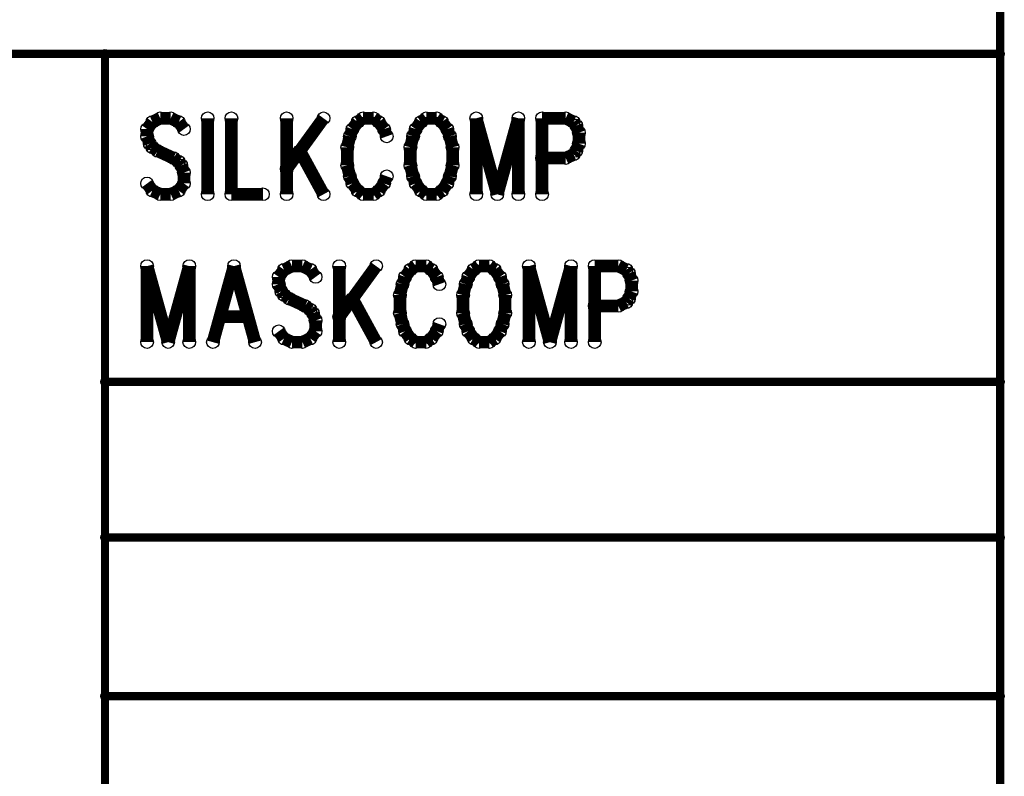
# Model space of a CAD drawing. Extents: x 97 to 162, y 100 to 201.
# Tile 52 of 70: x 110.6 to 122.47, y 174.35 to 183.47. Entities that reach past the tile are written whole.
import ezdxf

# ---------------------------------------------------------------- set-up
doc = ezdxf.new("R2010")
doc.units = 0
doc.layers.get('0').update_dxf_attribs({"linetype": 'CONTINUOUS'})
for name, color, linetype in [('C-MASK_GBR', 7, 'CONTINUOUS'), ('C-SILK_GBR', 6, 'CONTINUOUS'), ('S-MASK_GBR', 1, 'CONTINUOUS'), ('S-SILK_GBR', 4, 'CONTINUOUS')]:
    doc.layers.add(name, color=color, linetype=linetype)

# ---------------------------------------------------------------- blocks, each defined once
blk = doc.blocks.new('ROUND_6')
blk.add_circle((0, 0), 0.0762)
blk = doc.blocks.new('ROUND_10')
blk.add_circle((0, 0), 0.05)

msp = doc.modelspace()

# ---------------------------------------------------------------- linework, layer by layer
at = {"layer": 'C-MASK_GBR'}
for points, const_width in [([(122.420634, 165.278054), (122.420634, 199.314054)], 0.100076), ([(97.020634, 183.058054), (122.420634, 183.058054)], 0.100076), ([(111.625634, 167.818054), (111.625634, 183.058054)], 0.100076), ([(112.133634, 180.497988), (112.133634, 179.581302)], 0.1524), ([(112.133634, 180.497988), (112.387634, 179.581302)], 0.1524), ([(112.641634, 180.497988), (112.387634, 179.581302)], 0.1524), ([(112.641634, 180.497988), (112.641634, 179.581302)], 0.1524), ([(113.181384, 180.497988), (112.927384, 179.581302)], 0.1524), ([(113.181384, 180.497988), (113.435384, 179.581302)], 0.1524), ([(113.784634, 180.4543), (113.721134, 180.367178)], 0.1524), ([(113.879884, 180.497988), (113.784634, 180.4543)], 0.1524), ([(114.006884, 180.497988), (113.879884, 180.497988)], 0.1524), ([(114.102134, 180.4543), (114.006884, 180.497988)], 0.1524), ([(114.165634, 180.367178), (114.102134, 180.4543)], 0.1524), ([(114.451384, 180.497988), (114.451384, 179.581302)], 0.1524), ([(114.895884, 180.497988), (114.451384, 179.886864)], 0.1524), ([(115.308634, 180.4543), (115.245134, 180.367178)], 0.1524), ([(115.372134, 180.497988), (115.308634, 180.4543)], 0.1524), ([(115.499134, 180.497988), (115.372134, 180.497988)], 0.1524), ([(115.562634, 180.4543), (115.499134, 180.497988)], 0.1524), ([(115.626134, 180.367178), (115.562634, 180.4543)], 0.1524), ([(116.070634, 180.4543), (116.007134, 180.367178)], 0.1524), ([(116.134134, 180.497988), (116.070634, 180.4543)], 0.1524), ([(116.261134, 180.497988), (116.134134, 180.497988)], 0.1524), ([(116.324634, 180.4543), (116.261134, 180.497988)], 0.1524), ([(116.388134, 180.367178), (116.324634, 180.4543)], 0.1524), ([(116.737384, 180.497988), (116.737384, 179.581302)], 0.1524), ([(116.737384, 180.497988), (116.991384, 179.581302)], 0.1524), ([(117.245384, 180.497988), (116.991384, 179.581302)], 0.1524), ([(117.245384, 180.497988), (117.245384, 179.581302)], 0.1524), ([(117.531134, 180.497988), (117.531134, 179.581302)], 0.1524), ([(117.531134, 180.497988), (117.816884, 180.497988)], 0.1524), ([(117.816884, 180.497988), (117.912134, 180.4543)], 0.1524), ([(117.912134, 180.4543), (117.943884, 180.410866)], 0.1524), ([(117.943884, 180.410866), (117.975634, 180.32349)], 0.1524), ([(113.721134, 180.367178), (113.721134, 180.279802)], 0.1524), ([(115.245134, 180.367178), (115.213384, 180.279802)], 0.1524), ([(115.657884, 180.279802), (115.626134, 180.367178)], 0.1524), ([(116.007134, 180.367178), (115.975384, 180.279802)], 0.1524), ([(116.419884, 180.279802), (116.388134, 180.367178)], 0.1524), ([(117.975634, 180.32349), (117.975634, 180.192426)], 0.1524), ([(113.721134, 180.279802), (113.752884, 180.192426)], 0.1524), ([(113.752884, 180.192426), (113.784634, 180.148738)], 0.1524), ([(115.213384, 180.279802), (115.181634, 180.148738)], 0.1524), ([(115.975384, 180.279802), (115.943634, 180.148738)], 0.1524), ([(116.451634, 180.148738), (116.419884, 180.279802)], 0.1524), ([(117.975634, 180.192426), (117.943884, 180.10505)], 0.1524), ([(113.784634, 180.148738), (113.848134, 180.10505)], 0.1524), ([(113.848134, 180.10505), (114.038634, 180.017928)], 0.1524), ([(114.610134, 180.10505), (114.895884, 179.581302)], 0.1524), ([(115.181634, 180.148738), (115.181634, 179.930552)], 0.1524), ([(115.943634, 180.148738), (115.943634, 179.930552)], 0.1524), ([(116.451634, 179.930552), (116.451634, 180.148738)], 0.1524), ([(117.912134, 180.061616), (117.816884, 180.017928)], 0.1524), ([(117.943884, 180.10505), (117.912134, 180.061616)], 0.1524), ([(114.038634, 180.017928), (114.102134, 179.97424)], 0.1524), ([(114.102134, 179.97424), (114.133884, 179.930552)], 0.1524), ([(114.133884, 179.930552), (114.165634, 179.843176)], 0.1524), ([(115.181634, 179.930552), (115.213384, 179.799488)], 0.1524), ([(115.943634, 179.930552), (115.975384, 179.799488)], 0.1524), ([(116.419884, 179.799488), (116.451634, 179.930552)], 0.1524), ([(117.816884, 180.017928), (117.531134, 180.017928)], 0.1524), ([(113.022634, 179.886864), (113.340134, 179.886864)], 0.1524), ([(114.165634, 179.843176), (114.165634, 179.712366)], 0.1524), ([(113.784634, 179.62499), (113.721134, 179.712366)], 0.1524), ([(114.165634, 179.712366), (114.102134, 179.62499)], 0.1524), ([(115.213384, 179.799488), (115.245134, 179.712366)], 0.1524), ([(115.245134, 179.712366), (115.308634, 179.62499)], 0.1524), ([(115.562634, 179.62499), (115.626134, 179.712366)], 0.1524), ([(115.626134, 179.712366), (115.657884, 179.799488)], 0.1524), ([(115.975384, 179.799488), (116.007134, 179.712366)], 0.1524), ([(116.007134, 179.712366), (116.070634, 179.62499)], 0.1524), ([(116.324634, 179.62499), (116.388134, 179.712366)], 0.1524), ([(116.388134, 179.712366), (116.419884, 179.799488)], 0.1524), ([(113.879884, 179.581302), (113.784634, 179.62499)], 0.1524), ([(114.006884, 179.581302), (113.879884, 179.581302)], 0.1524), ([(114.102134, 179.62499), (114.006884, 179.581302)], 0.1524), ([(115.308634, 179.62499), (115.372134, 179.581302)], 0.1524), ([(115.372134, 179.581302), (115.499134, 179.581302)], 0.1524), ([(115.499134, 179.581302), (115.562634, 179.62499)], 0.1524), ([(116.070634, 179.62499), (116.134134, 179.581302)], 0.1524), ([(116.134134, 179.581302), (116.261134, 179.581302)], 0.1524), ([(116.261134, 179.581302), (116.324634, 179.62499)], 0.1524), ([(111.625634, 179.10302), (122.420634, 179.10302)], 0.100076), ([(111.625634, 177.227992), (122.420634, 177.227992)], 0.100076), ([(111.625634, 175.313086), (122.420634, 175.313086)], 0.100076)]:
    msp.add_lwpolyline(points, dxfattribs=dict(at, const_width=const_width))
at = {"layer": 'C-SILK_GBR'}
for points, const_width in [([(122.420634, 165.278054), (122.420634, 199.314054)], 0.100076), ([(97.020634, 183.058054), (122.420634, 183.058054)], 0.100076), ([(111.625634, 167.818054), (111.625634, 183.058054)], 0.100076), ([(112.197134, 182.236364), (112.133634, 182.148988)], 0.1524), ([(112.292384, 182.280052), (112.197134, 182.236364)], 0.1524), ([(112.419384, 182.280052), (112.292384, 182.280052)], 0.1524), ([(112.514634, 182.236364), (112.419384, 182.280052)], 0.1524), ([(112.578134, 182.148988), (112.514634, 182.236364)], 0.1524), ([(112.863884, 182.280052), (112.863884, 181.363366)], 0.1524), ([(113.149634, 182.280052), (113.149634, 181.363366)], 0.1524), ([(113.816384, 182.280052), (113.816384, 181.363366)], 0.1524), ([(114.260884, 182.280052), (113.816384, 181.668928)], 0.1524), ([(114.673634, 182.236364), (114.610134, 182.148988)], 0.1524), ([(114.737134, 182.280052), (114.673634, 182.236364)], 0.1524), ([(114.864134, 182.280052), (114.737134, 182.280052)], 0.1524), ([(114.927634, 182.236364), (114.864134, 182.280052)], 0.1524), ([(114.991134, 182.148988), (114.927634, 182.236364)], 0.1524), ([(115.435634, 182.236364), (115.372134, 182.148988)], 0.1524), ([(115.499134, 182.280052), (115.435634, 182.236364)], 0.1524), ([(115.626134, 182.280052), (115.499134, 182.280052)], 0.1524), ([(115.689634, 182.236364), (115.626134, 182.280052)], 0.1524), ([(115.753134, 182.148988), (115.689634, 182.236364)], 0.1524), ([(116.102384, 182.280052), (116.102384, 181.363366)], 0.1524), ([(116.102384, 182.280052), (116.356384, 181.363366)], 0.1524), ([(116.610384, 182.280052), (116.356384, 181.363366)], 0.1524), ([(116.610384, 182.280052), (116.610384, 181.363366)], 0.1524), ([(116.896134, 182.280052), (116.896134, 181.363366)], 0.1524), ([(116.896134, 182.280052), (117.181884, 182.280052)], 0.1524), ([(117.181884, 182.280052), (117.277134, 182.236364)], 0.1524), ([(117.277134, 182.236364), (117.308884, 182.192676)], 0.1524), ([(117.308884, 182.192676), (117.340634, 182.105554)], 0.1524), ([(112.133634, 182.148988), (112.133634, 182.061866)], 0.1524), ([(114.610134, 182.148988), (114.578384, 182.061866)], 0.1524), ([(115.022884, 182.061866), (114.991134, 182.148988)], 0.1524), ([(115.372134, 182.148988), (115.340384, 182.061866)], 0.1524), ([(115.784884, 182.061866), (115.753134, 182.148988)], 0.1524), ([(117.340634, 182.105554), (117.340634, 181.97449)], 0.1524), ([(112.133634, 182.061866), (112.165384, 181.97449)], 0.1524), ([(112.165384, 181.97449), (112.197134, 181.930802)], 0.1524), ([(114.578384, 182.061866), (114.546634, 181.930802)], 0.1524), ([(115.340384, 182.061866), (115.308634, 181.930802)], 0.1524), ([(115.816634, 181.930802), (115.784884, 182.061866)], 0.1524), ([(117.340634, 181.97449), (117.308884, 181.887114)], 0.1524), ([(112.197134, 181.930802), (112.260634, 181.887114)], 0.1524), ([(112.260634, 181.887114), (112.451134, 181.799738)], 0.1524), ([(113.975134, 181.887114), (114.260884, 181.363366)], 0.1524), ([(114.546634, 181.930802), (114.546634, 181.712616)], 0.1524), ([(115.308634, 181.930802), (115.308634, 181.712616)], 0.1524), ([(115.816634, 181.712616), (115.816634, 181.930802)], 0.1524), ([(117.277134, 181.843426), (117.181884, 181.799738)], 0.1524), ([(117.308884, 181.887114), (117.277134, 181.843426)], 0.1524), ([(112.451134, 181.799738), (112.514634, 181.756304)], 0.1524), ([(112.514634, 181.756304), (112.546384, 181.712616)], 0.1524), ([(112.546384, 181.712616), (112.578134, 181.62524)], 0.1524), ([(114.546634, 181.712616), (114.578384, 181.581552)], 0.1524), ([(115.308634, 181.712616), (115.340384, 181.581552)], 0.1524), ([(115.784884, 181.581552), (115.816634, 181.712616)], 0.1524), ([(117.181884, 181.799738), (116.896134, 181.799738)], 0.1524), ([(112.578134, 181.62524), (112.578134, 181.494176)], 0.1524), ([(112.197134, 181.407054), (112.133634, 181.494176)], 0.1524), ([(112.578134, 181.494176), (112.514634, 181.407054)], 0.1524), ([(114.578384, 181.581552), (114.610134, 181.494176)], 0.1524), ([(114.610134, 181.494176), (114.673634, 181.407054)], 0.1524), ([(114.927634, 181.407054), (114.991134, 181.494176)], 0.1524), ([(114.991134, 181.494176), (115.022884, 181.581552)], 0.1524), ([(115.340384, 181.581552), (115.372134, 181.494176)], 0.1524), ([(115.372134, 181.494176), (115.435634, 181.407054)], 0.1524), ([(115.689634, 181.407054), (115.753134, 181.494176)], 0.1524), ([(115.753134, 181.494176), (115.784884, 181.581552)], 0.1524), ([(112.292384, 181.363366), (112.197134, 181.407054)], 0.1524), ([(112.419384, 181.363366), (112.292384, 181.363366)], 0.1524), ([(112.514634, 181.407054), (112.419384, 181.363366)], 0.1524), ([(113.149634, 181.363366), (113.530634, 181.363366)], 0.1524), ([(114.673634, 181.407054), (114.737134, 181.363366)], 0.1524), ([(114.737134, 181.363366), (114.864134, 181.363366)], 0.1524), ([(114.864134, 181.363366), (114.927634, 181.407054)], 0.1524), ([(115.435634, 181.407054), (115.499134, 181.363366)], 0.1524), ([(115.499134, 181.363366), (115.626134, 181.363366)], 0.1524), ([(115.626134, 181.363366), (115.689634, 181.407054)], 0.1524), ([(111.625634, 179.10302), (122.420634, 179.10302)], 0.100076), ([(111.625634, 177.227992), (122.420634, 177.227992)], 0.100076), ([(111.625634, 175.313086), (122.420634, 175.313086)], 0.100076)]:
    msp.add_lwpolyline(points, dxfattribs=dict(at, const_width=const_width))
at = {"layer": 'S-MASK_GBR', "const_width": 0.100076}
for points in [[(122.420634, 165.278054), (122.420634, 199.314054)], [(97.020634, 183.058054), (122.420634, 183.058054)], [(111.625634, 167.818054), (111.625634, 183.058054)], [(111.625634, 179.10302), (122.420634, 179.10302)], [(111.625634, 177.227992), (122.420634, 177.227992)], [(111.625634, 175.313086), (122.420634, 175.313086)]]:
    msp.add_lwpolyline(points, dxfattribs=at)
at = {"layer": 'S-SILK_GBR', "const_width": 0.100076}
for points in [[(122.420634, 165.278054), (122.420634, 199.314054)], [(97.020634, 183.058054), (122.420634, 183.058054)], [(111.625634, 167.818054), (111.625634, 183.058054)], [(111.625634, 179.10302), (122.420634, 179.10302)], [(111.625634, 177.227992), (122.420634, 177.227992)], [(111.625634, 175.313086), (122.420634, 175.313086)]]:
    msp.add_lwpolyline(points, dxfattribs=at)

# ---------------------------------------------------------------- block references
at = {"layer": 'C-MASK_GBR'}
for name, p in [('ROUND_10', (111.625634, 183.058054)), ('ROUND_10', (122.420634, 183.058054)), ('ROUND_6', (112.133634, 180.497988)), ('ROUND_6', (112.133634, 180.497988)), ('ROUND_6', (112.641634, 180.497988)), ('ROUND_6', (112.641634, 180.497988)), ('ROUND_6', (113.181384, 180.497988)), ('ROUND_6', (113.181384, 180.497988)), ('ROUND_6', (113.784634, 180.4543)), ('ROUND_6', (113.879884, 180.497988)), ('ROUND_6', (114.006884, 180.497988)), ('ROUND_6', (114.102134, 180.4543)), ('ROUND_6', (114.451384, 180.497988)), ('ROUND_6', (114.895884, 180.497988)), ('ROUND_6', (115.308634, 180.4543)), ('ROUND_6', (115.372134, 180.497988)), ('ROUND_6', (115.499134, 180.497988)), ('ROUND_6', (115.562634, 180.4543)), ('ROUND_6', (116.070634, 180.4543)), ('ROUND_6', (116.134134, 180.497988)), ('ROUND_6', (116.134134, 180.497988)), ('ROUND_6', (116.261134, 180.497988)), ('ROUND_6', (116.324634, 180.4543)), ('ROUND_6', (116.737384, 180.497988)), ('ROUND_6', (116.737384, 180.497988)), ('ROUND_6', (117.245384, 180.497988)), ('ROUND_6', (117.245384, 180.497988)), ('ROUND_6', (117.531134, 180.497988)), ('ROUND_6', (117.531134, 180.497988)), ('ROUND_6', (117.816884, 180.497988)), ('ROUND_6', (117.912134, 180.4543)), ('ROUND_6', (117.943884, 180.410866)), ('ROUND_6', (113.721134, 180.367178)), ('ROUND_6', (114.165634, 180.367178)), ('ROUND_6', (115.245134, 180.367178)), ('ROUND_6', (115.626134, 180.367178)), ('ROUND_6', (116.007134, 180.367178)), ('ROUND_6', (116.388134, 180.367178)), ('ROUND_6', (117.975634, 180.32349)), ('ROUND_6', (113.721134, 180.279802)), ('ROUND_6', (113.752884, 180.192426)), ('ROUND_6', (115.213384, 180.279802)), ('ROUND_6', (115.657884, 180.279802)), ('ROUND_6', (115.975384, 180.279802)), ('ROUND_6', (116.419884, 180.279802)), ('ROUND_6', (117.975634, 180.192426)), ('ROUND_6', (113.784634, 180.148738)), ('ROUND_6', (113.848134, 180.10505)), ('ROUND_6', (114.610134, 180.10505)), ('ROUND_6', (115.181634, 180.148738)), ('ROUND_6', (115.943634, 180.148738)), ('ROUND_6', (116.451634, 180.148738)), ('ROUND_6', (117.912134, 180.061616)), ('ROUND_6', (117.943884, 180.10505)), ('ROUND_6', (114.038634, 180.017928)), ('ROUND_6', (114.102134, 179.97424)), ('ROUND_6', (114.133884, 179.930552)), ('ROUND_6', (115.181634, 179.930552)), ('ROUND_6', (115.943634, 179.930552)), ('ROUND_6', (116.451634, 179.930552)), ('ROUND_6', (117.531134, 180.017928)), ('ROUND_6', (117.816884, 180.017928)), ('ROUND_6', (113.022634, 179.886864)), ('ROUND_6', (113.340134, 179.886864)), ('ROUND_6', (114.165634, 179.843176)), ('ROUND_6', (114.451384, 179.886864)), ('ROUND_6', (113.721134, 179.712366)), ('ROUND_6', (114.165634, 179.712366)), ('ROUND_6', (115.213384, 179.799488)), ('ROUND_6', (115.245134, 179.712366)), ('ROUND_6', (115.626134, 179.712366)), ('ROUND_6', (115.657884, 179.799488)), ('ROUND_6', (115.975384, 179.799488)), ('ROUND_6', (116.007134, 179.712366)), ('ROUND_6', (116.388134, 179.712366)), ('ROUND_6', (116.419884, 179.799488)), ('ROUND_6', (112.133634, 179.581302)), ('ROUND_6', (112.387634, 179.581302)), ('ROUND_6', (112.387634, 179.581302)), ('ROUND_6', (112.641634, 179.581302)), ('ROUND_6', (112.927384, 179.581302)), ('ROUND_6', (113.435384, 179.581302)), ('ROUND_6', (113.784634, 179.62499)), ('ROUND_6', (113.879884, 179.581302)), ('ROUND_6', (114.006884, 179.581302)), ('ROUND_6', (114.102134, 179.62499)), ('ROUND_6', (114.451384, 179.581302)), ('ROUND_6', (114.895884, 179.581302)), ('ROUND_6', (115.308634, 179.62499)), ('ROUND_6', (115.372134, 179.581302)), ('ROUND_6', (115.499134, 179.581302)), ('ROUND_6', (115.562634, 179.62499)), ('ROUND_6', (116.070634, 179.62499)), ('ROUND_6', (116.134134, 179.581302)), ('ROUND_6', (116.261134, 179.581302)), ('ROUND_6', (116.324634, 179.62499)), ('ROUND_6', (116.737384, 179.581302)), ('ROUND_6', (116.991384, 179.581302)), ('ROUND_6', (116.991384, 179.581302)), ('ROUND_6', (117.245384, 179.581302)), ('ROUND_6', (117.531134, 179.581302)), ('ROUND_10', (111.625634, 179.10302)), ('ROUND_10', (122.420634, 179.10302)), ('ROUND_10', (111.625634, 177.227992)), ('ROUND_10', (122.420634, 177.227992)), ('ROUND_10', (111.625634, 175.313086)), ('ROUND_10', (122.420634, 175.313086))]:
    msp.add_blockref(name, p, dxfattribs=at)
at = {"layer": 'C-SILK_GBR'}
for name, p in [('ROUND_10', (111.625634, 183.058054)), ('ROUND_10', (122.420634, 183.058054)), ('ROUND_6', (112.197134, 182.236364)), ('ROUND_6', (112.292384, 182.280052)), ('ROUND_6', (112.419384, 182.280052)), ('ROUND_6', (112.514634, 182.236364)), ('ROUND_6', (112.863884, 182.280052)), ('ROUND_6', (113.149634, 182.280052)), ('ROUND_6', (113.816384, 182.280052)), ('ROUND_6', (114.260884, 182.280052)), ('ROUND_6', (114.673634, 182.236364)), ('ROUND_6', (114.737134, 182.280052)), ('ROUND_6', (114.864134, 182.280052)), ('ROUND_6', (114.927634, 182.236364)), ('ROUND_6', (115.435634, 182.236364)), ('ROUND_6', (115.499134, 182.280052)), ('ROUND_6', (115.499134, 182.280052)), ('ROUND_6', (115.626134, 182.280052)), ('ROUND_6', (115.689634, 182.236364)), ('ROUND_6', (116.102384, 182.280052)), ('ROUND_6', (116.102384, 182.280052)), ('ROUND_6', (116.610384, 182.280052)), ('ROUND_6', (116.610384, 182.280052)), ('ROUND_6', (116.896134, 182.280052)), ('ROUND_6', (116.896134, 182.280052)), ('ROUND_6', (117.181884, 182.280052)), ('ROUND_6', (117.277134, 182.236364)), ('ROUND_6', (117.308884, 182.192676)), ('ROUND_6', (112.133634, 182.148988)), ('ROUND_6', (112.578134, 182.148988)), ('ROUND_6', (114.610134, 182.148988)), ('ROUND_6', (114.991134, 182.148988)), ('ROUND_6', (115.372134, 182.148988)), ('ROUND_6', (115.753134, 182.148988)), ('ROUND_6', (117.340634, 182.105554)), ('ROUND_6', (112.133634, 182.061866)), ('ROUND_6', (112.165384, 181.97449)), ('ROUND_6', (114.578384, 182.061866)), ('ROUND_6', (115.022884, 182.061866)), ('ROUND_6', (115.340384, 182.061866)), ('ROUND_6', (115.784884, 182.061866)), ('ROUND_6', (117.340634, 181.97449)), ('ROUND_6', (112.197134, 181.930802)), ('ROUND_6', (112.260634, 181.887114)), ('ROUND_6', (113.975134, 181.887114)), ('ROUND_6', (114.546634, 181.930802)), ('ROUND_6', (115.308634, 181.930802)), ('ROUND_6', (115.816634, 181.930802)), ('ROUND_6', (117.277134, 181.843426)), ('ROUND_6', (117.308884, 181.887114)), ('ROUND_6', (112.451134, 181.799738)), ('ROUND_6', (112.514634, 181.756304)), ('ROUND_6', (112.546384, 181.712616)), ('ROUND_6', (114.546634, 181.712616)), ('ROUND_6', (115.308634, 181.712616)), ('ROUND_6', (115.816634, 181.712616)), ('ROUND_6', (116.896134, 181.799738)), ('ROUND_6', (117.181884, 181.799738)), ('ROUND_6', (112.578134, 181.62524)), ('ROUND_6', (113.816384, 181.668928)), ('ROUND_6', (112.133634, 181.494176)), ('ROUND_6', (112.578134, 181.494176)), ('ROUND_6', (114.578384, 181.581552)), ('ROUND_6', (114.610134, 181.494176)), ('ROUND_6', (114.991134, 181.494176)), ('ROUND_6', (115.022884, 181.581552)), ('ROUND_6', (115.340384, 181.581552)), ('ROUND_6', (115.372134, 181.494176)), ('ROUND_6', (115.753134, 181.494176)), ('ROUND_6', (115.784884, 181.581552)), ('ROUND_6', (112.197134, 181.407054)), ('ROUND_6', (112.292384, 181.363366)), ('ROUND_6', (112.419384, 181.363366)), ('ROUND_6', (112.514634, 181.407054)), ('ROUND_6', (112.863884, 181.363366)), ('ROUND_6', (113.149634, 181.363366)), ('ROUND_6', (113.530634, 181.363366)), ('ROUND_6', (113.816384, 181.363366)), ('ROUND_6', (114.260884, 181.363366)), ('ROUND_6', (114.673634, 181.407054)), ('ROUND_6', (114.737134, 181.363366)), ('ROUND_6', (114.864134, 181.363366)), ('ROUND_6', (114.927634, 181.407054)), ('ROUND_6', (115.435634, 181.407054)), ('ROUND_6', (115.499134, 181.363366)), ('ROUND_6', (115.626134, 181.363366)), ('ROUND_6', (115.689634, 181.407054)), ('ROUND_6', (116.102384, 181.363366)), ('ROUND_6', (116.356384, 181.363366)), ('ROUND_6', (116.356384, 181.363366)), ('ROUND_6', (116.610384, 181.363366)), ('ROUND_6', (116.896134, 181.363366)), ('ROUND_10', (111.625634, 179.10302)), ('ROUND_10', (122.420634, 179.10302)), ('ROUND_10', (111.625634, 177.227992)), ('ROUND_10', (122.420634, 177.227992)), ('ROUND_10', (111.625634, 175.313086)), ('ROUND_10', (122.420634, 175.313086))]:
    msp.add_blockref(name, p, dxfattribs=at)
at = {"layer": 'S-MASK_GBR'}
for p in [(111.625634, 183.058054), (122.420634, 183.058054), (111.625634, 179.10302), (122.420634, 179.10302), (111.625634, 177.227992), (122.420634, 177.227992), (111.625634, 175.313086), (122.420634, 175.313086)]:
    msp.add_blockref('ROUND_10', p, dxfattribs=at)
at = {"layer": 'S-SILK_GBR'}
for p in [(111.625634, 183.058054), (122.420634, 183.058054), (111.625634, 179.10302), (122.420634, 179.10302), (111.625634, 177.227992), (122.420634, 177.227992), (111.625634, 175.313086), (122.420634, 175.313086)]:
    msp.add_blockref('ROUND_10', p, dxfattribs=at)

doc.saveas('drawing.dxf')
